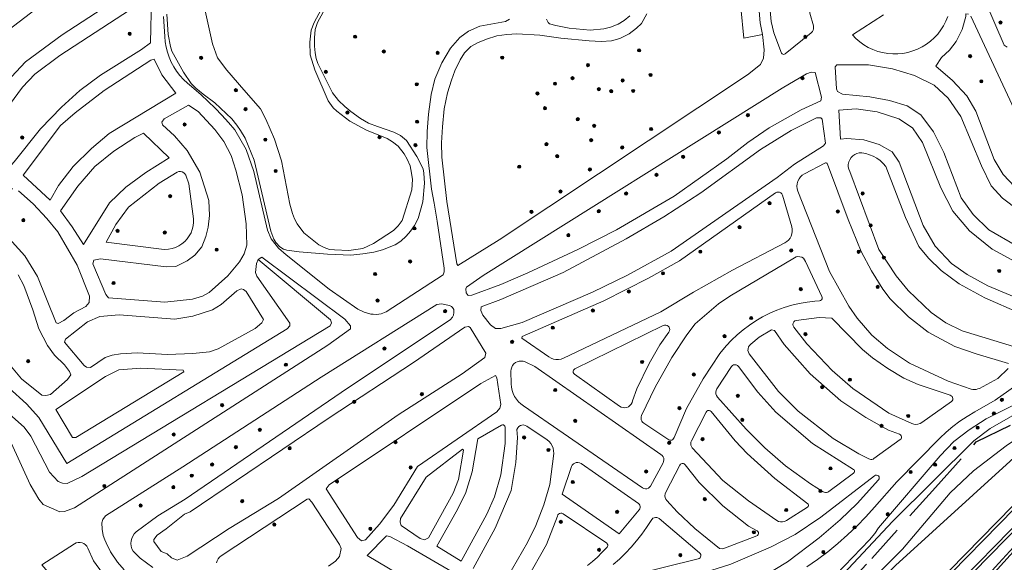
# Model space of a CAD drawing. Header units: metres. Extents: x 89872 to 94585, y 463299 to 469000.
# Tile 13 of 230: x 90920 to 91084, y 464058 to 464148. Entities that reach past the tile are written whole.
import ezdxf

# ---------------------------------------------------------------- set-up
doc = ezdxf.new("R2010")
doc.units = ezdxf.units.M
doc.linetypes.add('HIDDEN', pattern=[9.525, 6.35, -3.175])
doc.layers.get('0').update_dxf_attribs({"linetype": 'CONTINUOUS'})
for name, color, linetype, lineweight in [('B-WE-GR-BEPLANTING_CULTUUR-G', 251, 'CONTINUOUS', 13), ('B-WE-GR-BOOM-S', 251, 'CONTINUOUS', 13), ('B-WE-IE-TERREINAFSCHEIDING-G', 251, 'CONTINUOUS', 13), ('B-WE-OG-TOPOGRAFIE_WATER-GV', 251, 'CONTINUOUS', 13), ('B-WE-VH-VERHARDING-GV', 251, 'CONTINUOUS', 13), ('Percelen', 10, 'HIDDEN', 25)]:
    doc.layers.add(name, color=color, linetype=linetype, lineweight=lineweight)

# ---------------------------------------------------------------- blocks, each defined once
blk = doc.blocks.new('Q_BOOM')
for radius in [0.27, 0.18, 0.09]:
    blk.add_circle((0, 0), radius)
blk = doc.blocks.new('LDN_BLOK2_AUTOCAD_OD_1_FMEBLOCK19')
at = {"layer": 'B-WE-OG-TOPOGRAFIE_WATER-GV'}
blk.add_lwpolyline([(27.81, -34.1), (51.37, -8.89), (64.94, 4.51), (67.61, 6.54), (73.6, 10.03), (81.24, 14.91), (92.83, 25.96), (93.47, 26.86), (93.91, 28.01), (94.19, 28.98), (94.05, 30.22), (92.05, 34.1)], dxfattribs=at)
blk = doc.blocks.new('LDN_BLOK2_AUTOCAD_OD_1_FMEBLOCK14')
at = {"layer": 'B-WE-VH-VERHARDING-GV'}
blk.add_lwpolyline([(79.25, 0.96), (71.51, -4.48), (68.08, -6.44), (66.83, -7.2), (65.62, -8.02), (64.46, -8.89), (63.33, -9.83), (62.26, -10.81), (55.12, -18.1), (51.41, -22.33), (49.96, -23.92), (48.46, -25.46), (46.9, -26.94), (45.29, -28.36), (43.63, -29.73), (41.92, -31.03), (40.16, -32.27)], dxfattribs=at)
blk = doc.blocks.new('LDN_BLOK2_AUTOCAD_OD_1_FMEBLOCK36')
at = {"layer": 'B-WE-OG-TOPOGRAFIE_WATER-GV'}
blk.add_lwpolyline([(99.69, 34.91), (99.4, 34.61), (97.12, 30.85), (95.47, 27.61), (94.24, 25.6), (92.46, 23.38), (88.83, 19.56), (83.22, 14.41), (74.51, 6.93), (68.53, 2.88), (63.09, -1.27), (59.22, -4.95), (51.3, -14.34), (42.65, -22.97), (31.26, -34.91)], dxfattribs=at)
blk = doc.blocks.new('LDN_BLOK2_AUTOCAD_OD_1_FMEBLOCK29')
at = {"layer": 'B-WE-GR-BEPLANTING_CULTUUR-G'}
for points in [[(35.05, 34.62), (21.79, 22.69), (12.08, 13.88), (2.28, 4.42), (-35.93, -34.62)], [(-31.59, -34.62), (-15.93, -17), (-11.67, -12.38), (-7.36, -7.8), (-3.01, -3.26), (1.4, 1.22), (5.84, 5.67), (10.33, 10.06), (14.87, 14.41), (19.45, 18.72), (24.08, 22.97), (26.27, 25.03), (35.93, 33.57)]]:
    blk.add_lwpolyline(points, dxfattribs=at)
blk = doc.blocks.new('LDN_BLOK2_AUTOCAD_OD_1_FMEBLOCK25')
at = {"layer": 'B-WE-OG-TOPOGRAFIE_WATER-GV'}
blk.add_lwpolyline([(76.48, 51.11), (78.82, 46.45), (84.28, 32.53), (90.3, 18.28), (90.6, 16.41), (90.81, 13.92), (90.63, 11.47), (90.3, 9.25), (89.84, 7.22), (89.06, 5.47), (87.35, 3.34), (80.98, -2.47), (78.16, -4.46), (74.47, -6.63), (70.03, -8.8), (67.22, -10.65), (64.68, -12.59), (62.41, -14.99), (52.17, -26.95), (51.51, -27.91), (50.62, -28.99), (38.19, -41.96), (33.12, -46.91), (29.11, -51.11)], dxfattribs=at)
blk = doc.blocks.new('LDN_BLOK2_AUTOCAD_OD_1_FMEBLOCK37')
at = {"layer": 'B-WE-VH-VERHARDING-GV'}
for points in [[(27.42, -16.46), (28.89, -14.61), (31.51, -11), (33.73, -8.9), (35.24, -7.24), (37.05, -5.85), (39.34, -4.59), (41.69, -3.81), (43.61, -3.42), (45.33, -2.86), (50.45, -0.36), (54.39, 2.04), (59.68, 6), (63.14, 8.99), (65.99, 11.74), (69.55, 15.67), (69.64, 15.82), (69.67, 15.99), (69.63, 16.17), (69.54, 16.32), (69.39, 16.42), (69.22, 16.46), (69.04, 16.44), (68.89, 16.35), (59.92, 9.46), (55.67, 6.59), (51.56, 4.45), (44.99, 1.62), (40.6, 0.25), (29.91, -2.41), (29.56, -2.52), (29.23, -2.67), (28.93, -2.87), (28.66, -3.11), (28.43, -3.39), (19.1, -16.46)], [(-33.17, -16.46), (-34.08, -15), (-36.42, -12.28), (-38.88, -9.99), (-41.45, -8.05), (-43.63, -6.92), (-45.42, -6.29), (-48.89, -5.44), (-57.55, -1.83), (-59.56, 0.15), (-61.06, 2.21), (-62.03, 4.31)], [(-69.67, 1.52), (-67.46, -1.09), (-65.3, -3.25), (-63.61, -4.81), (-61.27, -6.35), (-58.94, -7.55), (-57.5, -8.19), (-55.53, -9.43), (-54.38, -11.36), (-53.9, -12.7), (-53.01, -14.41), (-51.59, -16.04), (-51.16, -16.46)]]:
    blk.add_lwpolyline(points, dxfattribs=at)

msp = doc.modelspace()

# ---------------------------------------------------------------- linework, layer by layer
at = {"layer": 'B-WE-GR-BEPLANTING_CULTUUR-G'}
for points in [[(91162.56, 464138.91), (91162.07, 464138.52), (91148.74, 464127.8), (91143.95, 464123.94), (91131.43, 464113.87), (91130.5, 464110.08), (91117.93, 464099.12), (91108.18, 464090.26), (91098.28, 464080.72), (91058.88, 464040.47), (91057.89, 464039.53)], [(90907.32, 464106.56), (90913.46, 464087.83), (90913.96, 464086.85), (90915.72, 464084.83), (90920.7, 464080.43), (90921.81, 464078.93), (90924.93, 464072.94), (90926.34, 464071.38), (90927.06, 464071.11), (90927.83, 464071.06), (90930.26, 464072.22), (90971.62, 464097.31), (90971.85, 464097.78), (90971.66, 464098.27), (90959.63, 464108.36)]]:
    msp.add_lwpolyline(points, dxfattribs=at)
at = {"layer": 'B-WE-IE-TERREINAFSCHEIDING-G'}
msp.add_lwpolyline([(91043.52, 464145.81), (91040.44, 464145.19), (91039.91, 464150.3), (91039.91, 464152.89), (91040.48, 464157.7)], dxfattribs=at)
at = {"layer": 'B-WE-OG-TOPOGRAFIE_WATER-GV'}
for points in [[(90949.82, 464154.3), (90952.03, 464144.22), (90952.87, 464141.91), (90954.43, 464139.83), (90957.23, 464136.56), (90960.03, 464133.39), (90960.92, 464131.69), (90962.34, 464128.35), (90963.53, 464124.75), (90964.91, 464117.56), (90965.32, 464115.97), (90965.65, 464115.09), (90966.1, 464114.28), (90967.24, 464112.79), (90969.69, 464110.79), (90970.61, 464110.33), (90971.47, 464110.03), (90972.31, 464109.92), (90974.7, 464109.85), (90977.02, 464110.18), (90977.87, 464110.54), (90978.83, 464111.01), (90982.13, 464113.17), (90982.94, 464113.97), (90983.58, 464114.85), (90985.21, 464119.96), (90985.28, 464121.66), (90985.16, 464122.72), (90984.9, 464123.93), (90984.39, 464125.02), (90983.89, 464125.93), (90982.91, 464127.22), (90981.95, 464127.92), (90981.09, 464128.47), (90977.62, 464129.85), (90974.88, 464131.39), (90972.72, 464133.02), (90972.1, 464133.6), (90971.28, 464134.73), (90969.07, 464139.91), (90968.25, 464142.43), (90968.22, 464144.51), (90968.43, 464146.52), (90968.94, 464147.78), (90970.13, 464149.94)], [(90944.45, 464149.15), (90944.65, 464145.77), (90945.03, 464143.81), (90945.27, 464143.04), (90947.2, 464139.54), (90948.48, 464137.62), (90949.26, 464136.86), (90950.46, 464135.87), (90952.4, 464134.42), (90955.22, 464131.74), (90956.05, 464130.7), (90956.7, 464129.8), (90957.48, 464128.51), (90958.94, 464124.87), (90961.73, 464113.06), (90962.25, 464111.73), (90962.58, 464111.15), (90963.21, 464110.44), (90963.82, 464110.06), (90964.41, 464109.87), (90966.47, 464109.63), (90971.15, 464109.21), (90975.02, 464109.04), (90977.04, 464109.27), (90978.89, 464109.55), (90980.33, 464109.92), (90982.43, 464110.77), (90983.38, 464111.41), (90984.24, 464112.23), (90984.96, 464113.06), (90985.61, 464113.99), (90986.23, 464115.17), (90987.03, 464117.94), (90987.32, 464121.02), (90987.21, 464122.71), (90987.07, 464123.45), (90986.04, 464125.48), (90984.3, 464128.14), (90983.3, 464128.96), (90982.2, 464129.55), (90979.45, 464130.45), (90977.96, 464131.04), (90976.67, 464131.79), (90975.02, 464132.97), (90974.03, 464133.8), (90972.98, 464134.82), (90972.01, 464136.06), (90969.55, 464140.99), (90969.29, 464141.81), (90969.08, 464142.73), (90968.99, 464143.86), (90968.99, 464145.22), (90969.13, 464146.61), (90969.51, 464147.77), (90970.41, 464149.49)], [(91048.05, 464039.53), (91055.86, 464047.4), (91065.64, 464057.41), (91084.75, 464074.75), (91097.91, 464086.9), (91109.65, 464097.15), (91110.56, 464098.22), (91115.73, 464107.9)]]:
    msp.add_lwpolyline(points, dxfattribs=at)
at = {"layer": 'B-WE-VH-VERHARDING-GV'}
for p, q in [((90941.7, 464144.43), (90941.9, 464152.27)), ((91080.61, 464151.21), (91083.72, 464144.03)), ((91083.72, 464144.03), (91084.21, 464143.7)), ((91055.9, 464140.75), (91055.59, 464140.41)), ((91057.56, 464128.46), (91060.37, 464128.27)), ((91064.05, 464123.83), (91063.6, 464124.34)), ((90947.58, 464122.36), (90947.43, 464122.6)), ((90934.9, 464117.78), (90937.6, 464120.4)), ((91047.24, 464111.09), (91047.57, 464111.31)), ((90960.24, 464108.73), (90959.63, 464108.36)), ((91027.96, 464096.25), (91028.06, 464096.45)), ((91004.02, 464091.28), (91003.71, 464091.39)), ((90925.94, 464083.39), (90928.75, 464078.7)), ((91000.69, 464080.43), (91000.66, 464080.59)), ((90993.79, 464076.58), (90993.61, 464076.79)), ((91008.79, 464076.06), (91008.78, 464076.49)), ((91013.34, 464074.38), (91013.1, 464074.5)), ((91030.64, 464074.18), (91030.51, 464074.3)), ((90971.43, 464070.83), (90970.93, 464070.19)), ((91033.06, 464059.52), (91026.33, 464065.2)), ((91016.82, 464059.54), (91017.68, 464060.46)), ((90953.49, 464059), (90953.21, 464058.77))]:
    msp.add_line(p, q, dxfattribs=at)
for points in [[(91043.52, 464145.81), (91043.13, 464147.76), (91042.77, 464152.4), (91043.16, 464156.45), (91044.7, 464161.53), (91046.1, 464164.02), (91047.54, 464166.09), (91049.39, 464168.26), (91052.97, 464171.17), (91055.79, 464172.85), (91058.33, 464173.94), (91060.79, 464174.64), (91063.97, 464175.12), (91066.17, 464175.23), (91066.36, 464175.27), (91066.51, 464175.38), (91066.62, 464175.55), (91066.65, 464175.73), (91066.61, 464175.92)], [(91048.81, 464164.11), (91046.63, 464160.56), (91045.44, 464157.81), (91044.97, 464154.58), (91044.67, 464151.01), (91044.97, 464147.97), (91045.4, 464146.05), (91046.7, 464142.71), (91046.78, 464142.59), (91046.9, 464142.51), (91047.03, 464142.48), (91047.18, 464142.5), (91047.3, 464142.57), (91051.64, 464146.09), (91051.82, 464146.27), (91051.95, 464146.49), (91052.02, 464146.73), (91052.03, 464146.98), (91051.99, 464147.23), (91051.42, 464149.32), (91051.23, 464151.59)], [(90937.87, 464159.95), (90935.79, 464158.47), (90923.39, 464150.61), (90916.24, 464145.16), (90914.37, 464143.35), (90911.3, 464139.76), (90907.06, 464133.77), (90907, 464132.73), (90907.99, 464131.23), (90910.28, 464128.9), (90910.91, 464128.98), (90917.82, 464137.9), (90920.89, 464141.24), (90927.03, 464145.76), (90939.04, 464153.63), (90940.57, 464154.49)], [(90941.9, 464152.27), (90926.65, 464142.28), (90922.45, 464139.18), (90920.4, 464137.05), (90915.41, 464130.3), (90911.73, 464126.13), (90908.4, 464123.1), (90908.07, 464122.48), (90908.48, 464121.73), (90912.14, 464118.11), (90912.71, 464118.11), (90914.69, 464119.79), (90919.03, 464124.59), (90923.4, 464130.08), (90926.93, 464133.72), (90929.94, 464136.45), (90933.37, 464139), (90940.23, 464143.31), (90941.7, 464144.43)], [(91024.3, 464149.21), (91023.37, 464147.61), (91022.54, 464146.83), (91021.36, 464145.9), (91019.8, 464145.13), (91018.41, 464144.76), (91016.7, 464144.61), (91014.69, 464144.71), (91009.99, 464145.18), (91006.5, 464145.67), (91002.67, 464145.9), (91000.97, 464145.8), (90999.31, 464145.59), (90997.61, 464145.02), (90996.11, 464144.4), (90995.03, 464143.78), (90993.94, 464142.75), (90993.22, 464141.56), (90992.36, 464139.75), (90991.77, 464138.2), (90991.1, 464136.08), (90990.56, 464133.42), (90990.28, 464130.4), (90990.13, 464127.76), (90990.17, 464125.36), (90990.99, 464117.99), (90992.67, 464107.61), (90992.82, 464107.33)], [(91007.58, 464148.36), (91007.87, 464147.81), (91008.1, 464147.56), (91009.16, 464147.27), (91011.36, 464146.86), (91014.87, 464146.5), (91017.12, 464146.73), (91018.23, 464147.01), (91019.52, 464147.5), (91020.53, 464148.12), (91021.46, 464148.9)], [(91063.67, 464149.05), (91058.48, 464145.72), (91059.07, 464145.11), (91059.71, 464144.56), (91060.4, 464144.07), (91061.13, 464143.64), (91061.9, 464143.27), (91062.69, 464142.98), (91063.51, 464142.77), (91064.35, 464142.62), (91065.19, 464142.56), (91066.04, 464142.56), (91066.88, 464142.65), (91067.71, 464142.81), (91068.53, 464143.05), (91069.32, 464143.35), (91070.08, 464143.73), (91070.8, 464144.18), (91071.48, 464144.68), (91072.11, 464145.25), (91072.68, 464145.87), (91073.2, 464146.54), (91073.65, 464147.26), (91074.04, 464148.01), (91074.36, 464148.8)], [(91077.81, 464149.18), (91077.36, 464149.21), (91077.37, 464148.76), (91076.74, 464146.62), (91075.74, 464144.63), (91074.65, 464143.21), (91073.31, 464141.95), (91072.35, 464140.53), (91075.14, 464138.11), (91077.53, 464135.6), (91079.03, 464133.04), (91082.09, 464124.97), (91083.56, 464122.49), (91085.5, 464120.41), (91090.84, 464115.99), (91091.42, 464115.29), (91092.27, 464114.91), (91092.92, 464114.93), (91093.04, 464115.53), (91091.48, 464120.28), (91078.19, 464148.85)], [(90943.86, 464148.79), (90944.09, 464145.46), (90944.17, 464144.57), (90944.31, 464143.7), (90944.53, 464142.84), (90944.81, 464142), (90945.16, 464141.18), (90945.58, 464140.4), (90946.06, 464139.66), (90946.6, 464138.95), (90947.19, 464138.29), (90947.84, 464137.68), (90948.53, 464137.13), (90950.12, 464135.76), (90951.31, 464134.66), (90952.47, 464133.52), (90953.6, 464132.35), (90954.69, 464131.14), (90955.74, 464129.9), (90957.6, 464126.64), (90958.9, 464122.96), (90961.15, 464113.2), (90961.76, 464111.78), (90963.01, 464110.23), (90964.3, 464109.1), (90971.42, 464103.41), (90976.21, 464100.09), (90977.24, 464099.55), (90978.35, 464099.26), (90978.73, 464099.24)], [(90990.42, 464105.77), (90990.54, 464106.29), (90990.59, 464106.92), (90989.42, 464114.71), (90988.9, 464117.72), (90988.46, 464120.04), (90987.69, 464126.96), (90987.74, 464129.65), (90987.95, 464132.54), (90988.41, 464135.8), (90989.03, 464138.33), (90990.17, 464141.07), (90991.62, 464143.5), (90993.16, 464145.31), (90994.61, 464146.34), (90996.52, 464147.17), (91000.79, 464147.97), (91001.41, 464148.33)], [(91043.21, 464140.77), (91043.69, 464141.83), (91043.82, 464143.25), (91043.52, 464145.81)], [(90942.3, 464141.68), (90941.74, 464141.51), (90934.03, 464136.46), (90929.16, 464132.77), (90926.74, 464130.64), (90920.52, 464122.37), (90925.04, 464118.2), (90926.38, 464120.63), (90928.85, 464123.8), (90931.87, 464126.83), (90934.83, 464129.29), (90945.93, 464136.02)], [(90945.93, 464136.02), (90943.57, 464139.06), (90942.3, 464141.68)], [(90992.82, 464107.33), (90999.71, 464111.63), (91041.05, 464139.1), (91043.21, 464140.77)], [(91086.19, 464116.52), (91083.46, 464118.55), (91081.55, 464120.62), (91079.98, 464123.94), (91076.52, 464132.15), (91074.43, 464135.2), (91072.06, 464137.35), (91068.82, 464138.97), (91065.13, 464140.1), (91061.17, 464140.73), (91055.9, 464140.75)], [(91037.58, 464125.11), (91041.08, 464127.79), (91044.65, 464130.26), (91049.95, 464133.26), (91053.25, 464134.73), (91053.35, 464135.36), (91052.3, 464139.44), (91051.65, 464139.5), (91050.86, 464139.27), (91046.79, 464136.86)], [(91055.59, 464140.41), (91055.85, 464136.75), (91056.02, 464136.29), (91056.82, 464135.87), (91061.39, 464135.41), (91064.63, 464134.81), (91067.57, 464133.93), (91069.87, 464132.41), (91071.98, 464129.58), (91073.68, 464126.15), (91076.6, 464118.58), (91078.59, 464115.83), (91081.17, 464113.3), (91085.79, 464110.62)], [(91046.79, 464136.86), (90997.03, 464105.68), (90994.27, 464103.72), (90994.18, 464103.44), (90994.24, 464102.77)], [(90948.03, 464134.04), (90943.99, 464131.75), (90943.59, 464131.18), (90943.72, 464130.74), (90945.7, 464128.93), (90947.81, 464126.47), (90949.94, 464122.86), (90951.44, 464118.15), (90951.5, 464115.67), (90951.31, 464113.72), (90950.92, 464112.16), (90950.26, 464110.44), (90949.09, 464109.07), (90947.82, 464108.1), (90945.92, 464107.19), (90944.33, 464107.13), (90933.42, 464108.44), (90932.28, 464108.2), (90932.14, 464107.6), (90934.28, 464102.51), (90934.75, 464101.98), (90944.1, 464101.24), (90948.7, 464101.74), (90950.36, 464102.24), (90951.48, 464102.85), (90954.59, 464105.62), (90956.5, 464107.94), (90957.29, 464109.27), (90957.76, 464110.74)], [(90957.76, 464110.74), (90957.65, 464114.27), (90956.94, 464119.09), (90955.92, 464123.2), (90955.14, 464125.65), (90953.9, 464127.99), (90952.4, 464129.98), (90949.64, 464132.99), (90948.03, 464134.04)], [(91086.33, 464107.58), (91081.71, 464110.08), (91077.95, 464113.11), (91075.21, 464116.36), (91073.19, 464120.29), (91070.14, 464127.83), (91068.48, 464130.27), (91066.18, 464131.73), (91062.6, 464132.94), (91059.11, 464133.4), (91056.23, 464133.19), (91056.52, 464128.37), (91057.56, 464128.46)], [(91000, 464101.69), (90996.74, 464100.48), (90996.65, 464099.87), (90997.01, 464099.07), (90998.27, 464097.44), (90999.12, 464096.86), (91000, 464096.85), (91003.53, 464097.84), (91015.27, 464102.88), (91021.09, 464105.72), (91028.35, 464109.74), (91045.94, 464121.98), (91048.86, 464124.2), (91053.68, 464127.27), (91054, 464127.72), (91053.43, 464131.68), (91053.21, 464131.94), (91052.49, 464131.94)], [(91052.49, 464131.94), (91048.31, 464129.79), (91043.2, 464126.66), (91033.24, 464119.44), (91027.09, 464115.44), (91020.82, 464111.76), (91010.38, 464106.17), (91000, 464101.69)], [(90937.6, 464120.4), (90940.94, 464122.82), (90944.81, 464125.26), (90940.54, 464129.35), (90939.08, 464128.62), (90935.62, 464126.35), (90932.46, 464123.83), (90929.6, 464120.53), (90926.74, 464116.42), (90928.7, 464113.79), (90930.58, 464110.81), (90934.9, 464117.78)], [(91060.37, 464128.27), (91062.91, 464127.46), (91065.09, 464126.27), (91066.24, 464124.56), (91070.28, 464114.02), (91072.25, 464110.56), (91074.95, 464107.69), (91077.57, 464105.84), (91081, 464103.97), (91088.83, 464100.66)], [(91063.6, 464124.34), (91063.1, 464124.79), (91062.55, 464125.18), (91061.96, 464125.52), (91061.34, 464125.78), (91060.69, 464125.98), (91060.03, 464126.1), (91059.62, 464126.08), (91059.23, 464125.98), (91058.86, 464125.81), (91058.53, 464125.58), (91058.25, 464125.29), (91058.03, 464124.94), (91057.88, 464124.57), (91057.8, 464124.17), (91057.8, 464123.77), (91057.88, 464123.37), (91058.03, 464122.99), (91062.9, 464109.98), (91065.75, 464105.62), (91067.76, 464103.18), (91071.6, 464099.49), (91074, 464097.82), (91076.74, 464096.47), (91085.29, 464093.85)], [(90994.24, 464102.77), (90994.54, 464102.36), (90995.18, 464102.41), (91000, 464104.19), (91004.49, 464106.11), (91012.82, 464110.02), (91019.24, 464113.26), (91028.81, 464118.88), (91037.58, 464125.11)], [(91084.46, 464091.04), (91079.08, 464092.61), (91075.5, 464093.88), (91071.08, 464096.23), (91067.83, 464098.81), (91064.79, 464101.77), (91063.57, 464103.39), (91061.66, 464106.45), (91059.96, 464109.66), (91057.76, 464114.98), (91054.36, 464124.22), (91054.3, 464124.31), (91054.22, 464124.38), (91054.12, 464124.41), (91054.02, 464124.41), (91053.92, 464124.38), (91050.51, 464122.6), (91050.15, 464122.37), (91049.85, 464122.08)], [(90947.43, 464122.6), (90947.23, 464122.79), (90946.98, 464122.92), (90946.7, 464122.98), (90946.42, 464122.96), (90946.16, 464122.86), (90943.16, 464121.02), (90938.06, 464117.04), (90935.95, 464114.17), (90934.32, 464111.24), (90943.52, 464110.05), (90944.12, 464110.01), (90944.72, 464110.05), (90945.32, 464110.16), (90945.89, 464110.35), (90946.43, 464110.6), (90946.94, 464110.93), (90947.41, 464111.31), (90947.82, 464111.76), (90948.17, 464112.25), (90948.45, 464112.78), (90948.67, 464113.34), (90948.81, 464113.93), (90948.88, 464114.53), (90948.87, 464115.13), (90948.11, 464120.93), (90947.58, 464122.36)], [(91086.31, 464099.43), (91080.51, 464101.95), (91076.25, 464104.27), (91073.23, 464106.53), (91071.12, 464108.54), (91069.55, 464110.51), (91067.29, 464115.34), (91064.05, 464123.83)], [(91049.85, 464122.08), (91049.6, 464121.74), (91049.41, 464121.36), (91049.3, 464120.96), (91049.26, 464120.54), (91049.3, 464120.12), (91049.42, 464119.71), (91054.67, 464106.33)], [(90918.77, 464120.13), (90915.56, 464117.14), (90914.99, 464116.32), (90914.81, 464115.78), (90914.9, 464115.36), (90920.78, 464108.93), (90922.92, 464105.52), (90926, 464097.81), (90926.35, 464097.71), (90927.32, 464098.19), (90928.94, 464099.45), (90930.93, 464100.53), (90931.53, 464101.16), (90931.56, 464102.25), (90929.52, 464107.41), (90926.3, 464112.93), (90924.49, 464115.16), (90922.19, 464117.59), (90919.73, 464119.77)], [(91047.57, 464111.31), (91047.87, 464111.58), (91048.11, 464111.89), (91048.29, 464112.24), (91048.42, 464112.62), (91048.48, 464113.01), (91048.47, 464113.41), (91048.4, 464113.8), (91046.84, 464119.05), (91046.73, 464119.26), (91046.57, 464119.43), (91046.36, 464119.53), (91046.12, 464119.57), (91045.89, 464119.54), (91045.68, 464119.43), (91029.74, 464108.09), (91024.56, 464105.23), (91017.12, 464101.45), (91003.54, 464095.52), (91003.5, 464095.23), (91007.99, 464092.13), (91008.36, 464091.92), (91008.75, 464091.77), (91009.17, 464091.7), (91009.59, 464091.7), (91010.01, 464091.77), (91010.41, 464091.91), (91026.59, 464099.6), (91032.06, 464102.92), (91038.55, 464106.55), (91047.24, 464111.09)], [(91058.61, 464039.53), (91059.23, 464040.11), (91098.63, 464080.36), (91108.52, 464089.9), (91118.26, 464098.75), (91130.95, 464109.8)], [(90959.63, 464108.36), (90959.34, 464107.68), (90959.16, 464106.19), (90959.4, 464105.54), (90964.91, 464097.73), (90964.91, 464097.3), (90964.45, 464096.78), (90927.81, 464074.39), (90923.12, 464082.03), (90921.1, 464084.3), (90918.16, 464086.95), (90915.49, 464090.12), (90915.23, 464090.43), (90915, 464090.77), (90914.8, 464091.12), (90914.63, 464091.49), (90914.49, 464091.87), (90912.21, 464099.65), (90911.51, 464101.25), (90909.72, 464104.13), (90908.14, 464106.01), (90907.32, 464106.56)], [(90975, 464096.81), (90974.97, 464097.32), (90974.02, 464098.41), (90960.24, 464108.73)], [(91049.75, 464108.8), (91049.43, 464108.83), (91049.12, 464108.77), (91048.83, 464108.64), (91038.07, 464102.23), (91036.21, 464100.94), (91032.34, 464097.61), (91030.92, 464095.81), (91028.42, 464092), (91025.66, 464087.07), (91023.41, 464082.37), (91023.33, 464082.14), (91023.32, 464081.9), (91023.35, 464081.67), (91023.45, 464081.45), (91023.59, 464081.25), (91023.77, 464081.1), (91027.93, 464078.34), (91028.1, 464078.26), (91028.29, 464078.25), (91028.47, 464078.29), (91028.63, 464078.39), (91028.74, 464078.54), (91028.81, 464078.71), (91030.9, 464083.53), (91033.64, 464088.49), (91036.42, 464092.68), (91037.48, 464093.95), (91038.37, 464094.9), (91039.31, 464095.8), (91040.3, 464096.65), (91041.34, 464097.43), (91042.43, 464098.15), (91043.55, 464098.8), (91044.72, 464099.39), (91045.91, 464099.91), (91047.14, 464100.35), (91048.39, 464100.72), (91049.65, 464101.02), (91050.94, 464101.24), (91052.23, 464101.39)], [(91052.23, 464101.39), (91053, 464101.45), (91053.19, 464101.51), (91053.34, 464101.63), (91053.43, 464101.8), (91053.45, 464101.99), (91053.4, 464102.18), (91050.69, 464108.03), (91050.53, 464108.31), (91050.32, 464108.54), (91050.05, 464108.71), (91049.75, 464108.8)], [(91132.11, 464108.44), (91119.62, 464097.21), (91109.91, 464088.39), (91100.1, 464078.93), (91061.53, 464039.53)], [(90907.32, 464106.56), (90907.22, 464106.63), (90906.98, 464106.76), (90906.71, 464106.81), (90906.44, 464106.8), (90906.18, 464106.72), (90905.95, 464106.58), (90905.76, 464106.38), (90905.63, 464106.14), (90905.57, 464105.87), (90905.58, 464105.6), (90906.14, 464102.02), (90910.51, 464088.17), (90911.4, 464086.23), (90912.57, 464084.51), (90916.11, 464080.78), (90918.51, 464077.81), (90921.71, 464070.89), (90923.11, 464068.44)], [(91054.67, 464106.33), (91057.87, 464100.57), (91059.25, 464098.57), (91061.74, 464095.73), (91064.33, 464093.54), (91067.96, 464091.1), (91074.39, 464088.07), (91078.24, 464086.78), (91078.51, 464086.72), (91078.8, 464086.7), (91079.07, 464086.72), (91079.35, 464086.79), (91079.61, 464086.89), (91082.69, 464088.52), (91084.42, 464090.17)], [(91067.24, 464039.53), (91082.61, 464056.81), (91086.86, 464061.43), (91091.17, 464066), (91095.52, 464070.54), (91099.91, 464075.02), (91104.36, 464079.46), (91108.85, 464083.85), (91113.38, 464088.2), (91117.96, 464092.5), (91122.58, 464096.75), (91124.77, 464098.81), (91134.42, 464107.34)], [(90918.02, 464091.12), (90920.25, 464088.45), (90923.65, 464085.78), (90924.31, 464085.71), (90925.05, 464085.89), (90927.9, 464088.38), (90928.43, 464089.13), (90928.25, 464089.69), (90927.39, 464090.83), (90925.73, 464092.44), (90924.56, 464094.03), (90923.11, 464096.82), (90922.16, 464099.94), (90920.65, 464104), (90919.69, 464105.8)], [(90978.73, 464099.24), (90979.31, 464099.21), (90980.11, 464099.32), (90980.89, 464099.6), (90990.42, 464105.77)], [(90948.78, 464092.69), (90951.53, 464092.98), (90952.97, 464093.47), (90959.12, 464096.84), (90960.26, 464097.78), (90960.53, 464098.37), (90957.6, 464103.01), (90957.21, 464103.36), (90956.79, 464103.44), (90956.05, 464103.14), (90953.49, 464100.86), (90952, 464099.96), (90948.73, 464098.89), (90945.78, 464098.42), (90936.49, 464099.14), (90933.27, 464098.84), (90931.22, 464097.94), (90927.56, 464095.07)], [(90991.76, 464100.5), (90991.47, 464100.68), (90990.15, 464100.94), (90989.37, 464100.87), (90970.12, 464088.75), (90947.1, 464073.84), (90934.24, 464065.65), (90933.8, 464065.08), (90933.64, 464064.51), (90933.67, 464063.45), (90933.82, 464062.39), (90934.11, 464061.67)], [(90942.08, 464057.09), (90939.99, 464058.62), (90938.8, 464059.8), (90938.6, 464060.19), (90938.48, 464060.61), (90938.43, 464061.05), (90938.47, 464061.49), (90938.58, 464061.91), (90938.76, 464062.31), (90939.02, 464062.67), (90939.34, 464062.98), (90942.95, 464065.66), (90947.47, 464068.45), (90974.47, 464086.93), (90991.56, 464098.32), (90991.96, 464098.72), (90992.13, 464099.07), (90992.2, 464099.53), (90992.18, 464099.99), (90991.96, 464100.37), (90991.76, 464100.5)], [(91049.15, 464098.19), (91048.93, 464098.11), (91048.75, 464097.96), (91048.63, 464097.76), (91048.59, 464097.53), (91048.62, 464097.3), (91048.73, 464097.09), (91050.88, 464094.28)], [(91050.88, 464094.28), (91055.13, 464089.86), (91058.57, 464086.86), (91064.55, 464082.77), (91068.36, 464081.04), (91068.69, 464080.93), (91069.04, 464080.9), (91069.39, 464080.93), (91069.73, 464081.04), (91070.03, 464081.21), (91074.96, 464084.7), (91075.09, 464084.83), (91075.17, 464085), (91075.2, 464085.19), (91075.16, 464085.37), (91075.07, 464085.53), (91074.93, 464085.66), (91074.76, 464085.73), (91069.44, 464087.55), (91067.06, 464088.57), (91064.36, 464090.2), (91061.82, 464091.98), (91060.16, 464093.38), (91055.08, 464098.57), (91052.95, 464098.68), (91049.15, 464098.19)], [(90923.11, 464068.44), (90923.88, 464067.56), (90926.61, 464066.34), (90927.4, 464066.39), (90929.04, 464067), (90971.2, 464094.06), (90975, 464096.81)], [(90982.93, 464082.48), (90993.54, 464089.3), (90997.36, 464092.01), (90997.51, 464092.75), (90994.88, 464097.01), (90994.61, 464097.2), (90993.98, 464097.05), (90985.46, 464091.18), (90971.43, 464081.97), (90948.29, 464066.36)], [(91028.06, 464096.45), (91028.09, 464096.66), (91028.07, 464096.88), (91027.98, 464097.08), (91027.84, 464097.24), (91027.65, 464097.36), (91027.45, 464097.42), (91027.23, 464097.42), (91027.02, 464097.36), (91012.32, 464090.16), (91012.17, 464090.05), (91012.07, 464089.91), (91012.03, 464089.73), (91012.04, 464089.55), (91012.12, 464089.39), (91012.25, 464089.26), (91019.76, 464083.93), (91020.03, 464083.78), (91020.33, 464083.68), (91020.64, 464083.67), (91020.94, 464083.72), (91021.23, 464083.83), (91021.48, 464084.02), (91021.69, 464084.25), (91021.84, 464084.52), (91021.92, 464084.82), (91022.6, 464086.83), (91024.68, 464091.02), (91026.47, 464094.15), (91027.96, 464096.25)], [(91047.15, 464094.18), (91045.5, 464096.54), (91045.03, 464096.64), (91042.97, 464095.39), (91041.56, 464094.26), (91041.35, 464094.05), (91041.2, 464093.78), (91041.12, 464093.49), (91041.11, 464093.19), (91041.18, 464092.9), (91041.32, 464092.63), (91046.21, 464086.37), (91049.48, 464083.12), (91055.31, 464078.56)], [(90927.56, 464095.07), (90927.43, 464094.56), (90930.68, 464090.67), (90931.05, 464090.41), (90931.71, 464090.34), (90934.16, 464092.02), (90935.32, 464092.43), (90936.73, 464092.66), (90939.48, 464092.78), (90944.55, 464092.51), (90948.78, 464092.69)], [(91055.31, 464078.56), (91059.54, 464075.97), (91061.22, 464075.14), (91061.39, 464075.08), (91061.56, 464075.05), (91061.74, 464075.07), (91061.91, 464075.12), (91062.06, 464075.21), (91066.44, 464078.35), (91066.57, 464078.48), (91066.64, 464078.65), (91066.65, 464078.84), (91066.59, 464079.01), (91066.48, 464079.15), (91066.32, 464079.25), (91064.49, 464079.93), (91060.71, 464082.04), (91056.55, 464084.84), (91051.45, 464089.29), (91047.15, 464094.18)], [(90928.75, 464078.7), (90929.27, 464078.7), (90947.23, 464089.63), (90947.15, 464089.91), (90940.1, 464090.25), (90936.44, 464089.99), (90934.22, 464088.87), (90925.94, 464083.39)], [(91003.71, 464091.39), (91003.38, 464091.44), (91003.05, 464091.42), (91002.73, 464091.33), (91002.43, 464091.18), (91002.17, 464090.97), (91001.96, 464090.71), (91001.8, 464090.42), (91001.71, 464090.1), (91001.68, 464089.77), (91001.73, 464087.62), (91001.77, 464087.08), (91001.88, 464086.55), (91002.05, 464086.03), (91002.29, 464085.55), (91002.58, 464085.09), (91002.93, 464084.67), (91003.32, 464084.3), (91003.76, 464083.98), (91023.59, 464070.32), (91023.81, 464070.21), (91024.06, 464070.16), (91024.31, 464070.18), (91024.55, 464070.28), (91024.75, 464070.43), (91024.9, 464070.63), (91026.98, 464074.47), (91027.08, 464074.72), (91027.12, 464074.98), (91027.09, 464075.25), (91026.99, 464075.5), (91026.84, 464075.72), (91026.64, 464075.9), (91005.66, 464090.51), (91004.02, 464091.28)], [(91045.74, 464082.93), (91042.76, 464086.27), (91039.53, 464090.53), (91039.37, 464090.69), (91039.16, 464090.79), (91038.94, 464090.82), (91038.72, 464090.78), (91038.52, 464090.68), (91038.36, 464090.51), (91035.95, 464086.81), (91035.82, 464086.55), (91035.75, 464086.27), (91035.77, 464085.97), (91035.86, 464085.69), (91036.02, 464085.45), (91040.82, 464080.09), (91043.9, 464076.99), (91047.36, 464073.99), (91051.51, 464070.99)], [(90970.93, 464070.19), (90976.16, 464062.05), (90976.83, 464061.5), (90977.46, 464061.7), (90979.79, 464064.29), (90982.19, 464067.44), (90986.13, 464073.89), (90999.34, 464083), (90999.85, 464083.57), (90999.97, 464084.19), (90999.35, 464088.64), (90999.09, 464089.01), (90996.69, 464087.72), (90971.43, 464070.83)], [(90948.29, 464066.36), (90947.35, 464065.96), (90944.34, 464063.49), (90942.82, 464062.44), (90942.26, 464061.72), (90942.24, 464061.38), (90943.47, 464059.72), (90944.46, 464059.32), (90945.21, 464058.69), (90946.12, 464058.3), (90947.83, 464058.97), (90954.81, 464063.56), (90962.98, 464068.58), (90982.93, 464082.48)], [(91045.6, 464071.86), (91040.98, 464076.02), (91039, 464078.14), (91034.96, 464083.03), (91034.81, 464083.15), (91034.63, 464083.21), (91034.44, 464083.19), (91034.27, 464083.1), (91034.15, 464082.95), (91031.7, 464078.13), (91031.61, 464077.91), (91031.58, 464077.67), (91031.61, 464077.43), (91031.7, 464077.21), (91031.84, 464077.01), (91036.95, 464071.54), (91041.22, 464068.14), (91045.9, 464064.89), (91046.21, 464064.74), (91046.54, 464064.66), (91046.88, 464064.66), (91047.21, 464064.73), (91047.52, 464064.88), (91051.04, 464067.12)], [(91051.51, 464070.99), (91053.6, 464069.68), (91053.79, 464069.59), (91053.99, 464069.55), (91054.2, 464069.56), (91054.4, 464069.62), (91054.58, 464069.72), (91058.69, 464072.76), (91058.79, 464072.87), (91058.84, 464073.01), (91058.83, 464073.16), (91058.77, 464073.3), (91058.66, 464073.4), (91051.82, 464077.71), (91045.74, 464082.93)], [(91000.66, 464080.59), (91000.56, 464080.72), (91000.42, 464080.8), (91000.26, 464080.82), (91000.11, 464080.77), (90996.18, 464078.51), (90995.22, 464072.98), (90994.13, 464069.39), (90992.59, 464066.32), (90989.36, 464060.64), (90993.38, 464058.11), (90997.64, 464065.92), (90998.93, 464068.86), (91000, 464072.48), (91000.69, 464077.7), (91000.69, 464080.43)], [(91008.78, 464076.49), (91008.7, 464076.92), (91008.55, 464077.33), (91008.32, 464077.7), (91008.04, 464078.03), (91007.71, 464078.31), (91004.33, 464080.6), (91004.07, 464080.73), (91003.79, 464080.79), (91003.51, 464080.77), (91003.24, 464080.68), (91003, 464080.52), (91002.81, 464080.3), (91002.63, 464080.02), (91002.78, 464078.71), (91002.51, 464074.56), (91001.72, 464069.86), (90999.05, 464063.62), (90995.4, 464056.91)], [(90993.61, 464076.79), (90987.56, 464072.13), (90983.31, 464065.24), (90983.22, 464064.6), (90983.39, 464064.07), (90986.57, 464061.9), (90987.32, 464061.67), (90987.96, 464062.02), (90992.07, 464069.45), (90992.94, 464071.74), (90993.79, 464076.58)], [(91000.28, 464054.04), (91004.43, 464061.21), (91005.81, 464064.04), (91007.17, 464067.48), (91008.14, 464070.89), (91008.79, 464076.06)], [(91013.1, 464074.5), (91012.82, 464074.56), (91012.55, 464074.55), (91012.29, 464074.46), (91012.06, 464074.31), (91011.87, 464074.11), (91011.75, 464073.86), (91010.2, 464069.3), (91019.68, 464062.68), (91023.01, 464066.66), (91023.12, 464066.83), (91023.17, 464067.03), (91023.18, 464067.23), (91023.12, 464067.43), (91023.02, 464067.6), (91022.87, 464067.74), (91013.34, 464074.38)], [(91030.51, 464074.3), (91030.36, 464074.38), (91030.18, 464074.39), (91030.02, 464074.35), (91029.87, 464074.25), (91029.77, 464074.11), (91027.45, 464069.6), (91027.34, 464069.32), (91027.3, 464069.02), (91027.34, 464068.73), (91027.45, 464068.45), (91027.62, 464068.2), (91029.31, 464066.34), (91032.28, 464063.54), (91036.37, 464060.24), (91036.9, 464060.16), (91042.58, 464062.33), (91042.72, 464062.42), (91042.83, 464062.56), (91042.87, 464062.73), (91042.85, 464062.9), (91042.76, 464063.05), (91042.63, 464063.16), (91041.22, 464063.96), (91036.91, 464067.34), (91032.99, 464071.24), (91030.64, 464074.18)], [(91051.04, 464067.12), (91051.14, 464067.21), (91051.19, 464067.33), (91051.2, 464067.47), (91051.15, 464067.59), (91051.06, 464067.69), (91045.6, 464071.86)], [(90971.34, 464057.31), (90972.49, 464058.13), (90973.17, 464058.89), (90973.42, 464060.22), (90973.15, 464060.89), (90968.54, 464067.96), (90968.05, 464068.51), (90967.75, 464068.45), (90953.49, 464059)], [(91017.68, 464060.46), (91017.76, 464060.58), (91017.79, 464060.73), (91017.78, 464060.87), (91017.71, 464061.01), (91017.61, 464061.11), (91010.34, 464066.03), (91010.16, 464066.11), (91009.96, 464066.13), (91009.76, 464066.08), (91009.59, 464065.97), (91009.47, 464065.82), (91009.4, 464065.63), (91007.6, 464060.89), (91004.3, 464055.14)], [(91026.33, 464065.2), (91026.14, 464065.32), (91025.93, 464065.39), (91025.71, 464065.4), (91025.5, 464065.36), (91025.3, 464065.26), (91024.99, 464064.91), (91024.24, 464063.74), (91023.43, 464062.61), (91022.58, 464061.51), (91021.67, 464060.46), (91020.71, 464059.45), (91019.71, 464058.48), (91018.67, 464057.57)], [(91000, 464051.63), (90984.46, 464060.68), (90981.55, 464062.22), (90980.99, 464062.32), (90977.75, 464059.08), (91000, 464045.85)], [(90931.27, 464060.3), (90931.11, 464060.6), (90930.9, 464060.85), (90930.63, 464061.05), (90930.32, 464061.19), (90930, 464061.25), (90929.66, 464061.25), (90929.34, 464061.16), (90929.04, 464061.01), (90923.62, 464057.51)], [(90934.11, 464061.67), (90934.31, 464061.15), (90935.06, 464059.68), (90936.2, 464057.97), (90937.31, 464056.66)], [(90953.21, 464058.77), (90952.98, 464058.5), (90952.8, 464058.19), (90952.69, 464057.85)], [(91014.39, 464057.4), (91015.24, 464058.06), (91016.05, 464058.78), (91016.82, 464059.54)], [(91016.46, 464054.45), (91032.82, 464058.49), (91032.99, 464058.56), (91033.14, 464058.68), (91033.23, 464058.84), (91033.28, 464059.02), (91033.26, 464059.21), (91033.18, 464059.38), (91033.06, 464059.52)]]:
    msp.add_lwpolyline(points, dxfattribs=at)
at = {"layer": 'Percelen'}
msp.add_lwpolyline([(90977.96, 463969.57), (90987.63, 463979.93), (90994.24, 463986.72), (91007.68, 464000.97), (91019.47, 464013.77), (91026.52, 464021.29), (91036.98, 464032.14), (91061.7, 464058.57), (91072.32, 464070.4), (91079.1, 464077.98), (91088.3, 464082.5), (91101.36, 464096.1), (91108.83, 464105.14)], dxfattribs=at)

# ---------------------------------------------------------------- block references
at = {"layer": 'B-WE-GR-BEPLANTING_CULTUUR-G'}
msp.add_blockref('LDN_BLOK2_AUTOCAD_OD_1_FMEBLOCK29', (91098.16, 464074.15), dxfattribs=at)
at = {"layer": 'B-WE-GR-BOOM-S'}
for p, rotation in [((91083.12, 464147.78), 113.3734245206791), ((90938.25, 464145.92), 32.14032002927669), ((90975.74, 464145.43), 62.36523492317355), ((91050.65, 464145.39), 39.04412297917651), ((90950.12, 464141.92), 110.0390184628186), ((90980.52, 464142.96), 67.4559289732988), ((90989.48, 464142.73), 59.21696472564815), ((91022.99, 464143.15), 38.05484424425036), ((91078.06, 464142.2), 114.9465892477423), ((91000.23, 464141.94), 7.137814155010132), ((91014.49, 464140.7), 177.0752289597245), ((90970.88, 464139.58), 116.5604013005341), ((91024.9, 464139.05), 38.05484424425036), ((90986, 464137.5), 76.240957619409), ((91009.01, 464137.6), 171.9872173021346), ((91011.93, 464138.52), 174.3521504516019), ((91020.26, 464138.15), 14.54728281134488), ((91050.18, 464138.53), 30.63136995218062), ((91079.93, 464138), 114.9465892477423), ((90955.92, 464136.52), 130.5565740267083), ((91006.09, 464135.98), 171.9872173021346), ((91016.3, 464136.68), 5.194428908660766), ((91018.37, 464136.35), 5.194428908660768), ((91022.01, 464136.39), 33.60586982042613), ((90957.52, 464133.38), 131.4952987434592), ((90974.48, 464132.79), 140.251286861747), ((91007.34, 464133.52), 171.9872173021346), ((91041.1, 464132.38), 32.07034062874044), ((90947.39, 464130.81), 29.54593841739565), ((90986.06, 464131.28), 85.90875536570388), ((91012.79, 464131.68), 33.60586982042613), ((91015.52, 464130.58), 33.60586982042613), ((91024.99, 464130.06), 33.60586982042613), ((91036.28, 464129.49), 32.07034062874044), ((90920.37, 464128.63), 51.48046602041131), ((90960.81, 464128.29), 113.1096123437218), ((90979.81, 464128.71), 158.1900406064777), ((90985.78, 464127.39), 123.2701792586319), ((91007.58, 464127.53), 33.60586982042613), ((91015.03, 464128.2), 33.60586982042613), ((91009.38, 464125.53), 33.60586982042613), ((91020.2, 464127), 33.60586982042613), ((91030.31, 464125.44), 32.07034062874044), ((90962.53, 464123.07), 100.8574655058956), ((91003.05, 464123.79), 33.60586982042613), ((91014.81, 464123.33), 33.60586982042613), ((91025.89, 464122.43), 32.07034062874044), ((91009.92, 464119.64), 33.60586982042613), ((91020.84, 464119.32), 32.07034062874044), ((91060.19, 464119.34), 110.5222537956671), ((90944.98, 464118.88), 31.52217724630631), ((91044.71, 464117.71), 35.42872469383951), ((91005.08, 464116.28), 33.60586982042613), ((91016.28, 464116.37), 32.07034062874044), ((91056.06, 464116.31), 110.2018675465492), ((90920.56, 464114.87), 133.425670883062), ((90936.24, 464113.09), 60.91220020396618), ((90944.08, 464112.82), 176.1985592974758), ((90985.62, 464113.52), 55.07825597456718), ((91039.72, 464113.71), 35.42872469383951), ((91061.52, 464114.02), 110.5222537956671), ((91011.23, 464112.38), 32.07034062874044), ((90952.72, 464109.97), 69.0071466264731), ((91033.18, 464109.64), 35.42872469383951), ((91048.3, 464109.85), 24.21950132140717), ((91059.52, 464109.62), 112.4667499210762), ((90984.9, 464108.01), 34.10645394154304), ((91063.71, 464108.65), 123.1714298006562), ((90979.08, 464105.92), 8.822988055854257), ((91026.97, 464106.04), 28.90412308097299), ((91082.91, 464106.43), 151.5810478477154), ((90935.56, 464104.42), 112.8034534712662), ((91021.29, 464103.01), 26.93350770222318), ((91049.9, 464103.41), 9.809302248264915), ((91062.69, 464103.77), 121.971709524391), ((90979.49, 464101.51), 7.397767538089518), ((90990.73, 464099.72), 168.9161347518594), ((91015.31, 464099.84), 23.58952596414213), ((91041.64, 464098.6), 33.54371847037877), ((91008.64, 464096.99), 23.58952596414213), ((91001.87, 464094.62), 82.14668670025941), ((91037.21, 464095.56), 47.08426060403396), ((91050.66, 464095.92), 127.4204902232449), ((90980.62, 464093.52), 32.1920233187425), ((90921.36, 464091.43), 129.8688347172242), ((91023.49, 464091.28), 63.59927661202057), ((90964.23, 464090.83), 32.69399541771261), ((91032.1, 464089.2), 61.08288979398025), ((91058.07, 464088.33), 138.9085442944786), ((91009.04, 464086.61), 145.1475148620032), ((91053.45, 464087.07), 138.8937075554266), ((90975.6, 464084.66), 33.28291547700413), ((90986.86, 464085.93), 32.73249686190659), ((91039.42, 464085.63), 131.8451571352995), ((91083.35, 464084.99), 35.10117378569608), ((90953.63, 464084.11), 32.69399541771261), ((91029.71, 464083.61), 66.55796475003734), ((91012.38, 464081.47), 145.4387816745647), ((91040.17, 464081.63), 131.8451571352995), ((91067.77, 464082.29), 155.5787096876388), ((91082.03, 464082.73), 26.08223300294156), ((90959.9, 464079.98), 32.92701101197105), ((91063.33, 464080.64), 150.8296989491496), ((91079.32, 464080.34), 33.26066394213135), ((90945.57, 464079.21), 32.69399541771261), ((91003.86, 464078.72), 86.27756900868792), ((91033.55, 464078.44), 63.05582595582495), ((90955.92, 464077.12), 32.92701101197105), ((90964.87, 464076.93), 34.00318721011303), ((90982.45, 464077.94), 33.76851186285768), ((91007.91, 464076.63), 100.8955036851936), ((91028.01, 464077.83), 156.3179122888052), ((91075.47, 464076.96), 46.69479232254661), ((90951.96, 464074.2), 34.38604946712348), ((90984.99, 464073.72), 58.58121507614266), ((91054.84, 464073.57), 147.7842752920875), ((91072.25, 464074.18), 49.40857067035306), ((90948.57, 464072.36), 32.92701101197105), ((91024.17, 464073.05), 61.55707137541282), ((91068.17, 464072.96), 45.59556877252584), ((90934.03, 464070.64), 32.69399541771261), ((90945.51, 464070.43), 32.47724262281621), ((90972.74, 464071.39), 33.76851186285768), ((91011.96, 464071.3), 71.22647204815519), ((91033.92, 464068.45), 135.1465362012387), ((91053.15, 464069.8), 147.9207503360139), ((90940.07, 464067.37), 32.47724262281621), ((90956.97, 464068.12), 31.56835776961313), ((91047.47, 464066.64), 32.45960525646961), ((91019.34, 464066.33), 50.08133597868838), ((91064.35, 464065.94), 49.40857067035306), ((90962.31, 464064.22), 33.53215154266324), ((90978.29, 464063.51), 48.02501190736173), ((91009.96, 464064.67), 69.20588504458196), ((91058.84, 464063.75), 43.54859121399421), ((91042.1, 464062.93), 150.4304686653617), ((91016.33, 464060.01), 44.88758200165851), ((91029.86, 464059.14), 13.87131652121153), ((91053.65, 464059.64), 37.28577260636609)]:
    msp.add_blockref('Q_BOOM', p, dxfattribs=dict(at, rotation=rotation))
at = {"layer": 'B-WE-OG-TOPOGRAFIE_WATER-GV'}
for name, p in [('LDN_BLOK2_AUTOCAD_OD_1_FMEBLOCK25', (91010.68, 464090.64)), ('LDN_BLOK2_AUTOCAD_OD_1_FMEBLOCK36', (91015.53, 464074.44)), ('LDN_BLOK2_AUTOCAD_OD_1_FMEBLOCK19', (91013.77, 464073.64))]:
    msp.add_blockref(name, p, dxfattribs=at)
at = {"layer": 'B-WE-VH-VERHARDING-GV'}
for name, p in [('LDN_BLOK2_AUTOCAD_OD_1_FMEBLOCK14', (91010.75, 464089.43)), ('LDN_BLOK2_AUTOCAD_OD_1_FMEBLOCK37', (90993.29, 464055.99))]:
    msp.add_blockref(name, p, dxfattribs=at)

doc.saveas('drawing.dxf')
